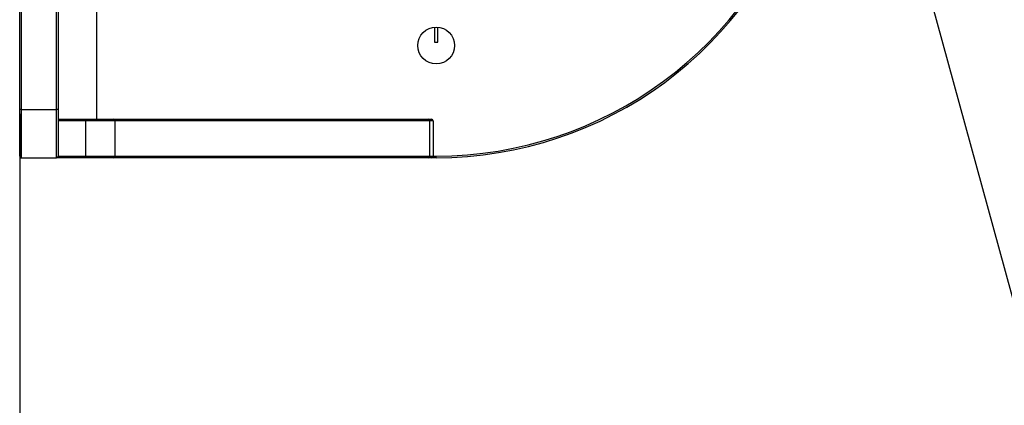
# Paper-space layout 'Wall Base Bracket' of a CAD drawing. Header units: millimetres. Extents: x 2123 to 18395, y 1042 to 15955.
# Tile 25 of 48: x 2878 to 3493, y 12061 to 12302. Entities that reach past the tile are written whole.
import ezdxf

# ---------------------------------------------------------------- set-up
doc = ezdxf.new("R2010")
doc.units = ezdxf.units.MM
doc.layers.add('COMPONENT_GEOMETRY', color=7, linetype='Continuous')
doc.styles.add('SLDTEXTSTYLE1', font='TXT', dxfattribs={"width": 0.75})
doc.dimstyles.new('SLDDIMSTYLE2', dxfattribs={"dimtxt": 100, "dimasz": 6.604, "dimexe": 0, "dimexo": 0.0625, "dimgap": 25, "dimtad": 0, "dimtih": 1, "dimtoh": 1, "dimdec": 0, "dimlfac": 0.5, "dimrnd": 1e-09, "dimzin": 12, "dimdsep": 46, "dimtxsty": 'SLDTEXTSTYLE1', "dimsah": 1, "dimcen": 0.09, "dimadec": 0, "dimazin": 3, "dimtfac": 1, "dimtdec": 3, "dimtofl": 0, "dimtmove": 0, "dimatfit": 3, "dimfxl": 1, "dimfrac": 2, "dimtolj": 1, "dimtzin": 12, "dimarcsym": 0})

# ---------------------------------------------------------------- blocks, each defined once
blk = doc.blocks.new('_D_20')
at = {"layer": 'COMPONENT_GEOMETRY', "color": 7, "ltscale": 2}
for p, q in [((10064.23, 12394.74), (10064.23, 8451.28)), ((2878.37, 12242.92), (2878.37, 8451.28)), ((2878.37, 8457.63), (6323.52, 8457.63)), ((10064.23, 8457.63), (6619.08, 8457.63))]:
    blk.add_line(p, q, dxfattribs=at)
for points in [[(2878.37, 8457.63), (2884.97, 8456.61), (2884.97, 8458.64)], [(10064.23, 8457.63), (10057.62, 8458.64), (10057.62, 8456.61)]]:
    blk.add_solid(points, dxfattribs=at)
at = {"layer": 'COMPONENT_GEOMETRY', "color": 7, "ltscale": 2, "insert": (6323.52, 8507.16), "char_height": 100, "attachment_point": 1, "style": 'SLDTEXTSTYLE1'}
blk.add_mtext('3593', dxfattribs=at)

psp = doc.layouts.new('Wall Base Bracket')

# ---------------------------------------------------------------- linework, layer by layer
at = {"color": 8, "linetype": 'Continuous', "lineweight": 25, "ltscale": 2}
for p, q in [((2926.37, 12671.46), (2926.37, 12239.46)), ((3136.37, 12216.46), (3138.37, 12216.46))]:
    psp.add_line(p, q, dxfattribs=at)
at = {"color": 7, "linetype": 'Continuous', "lineweight": 25, "ltscale": 2}
for p, q in [((2878.37, 12245.46), (2878.37, 12665.46)), ((2879.37, 12665.46), (2879.37, 12245.46)), ((2901.37, 12245.46), (2901.37, 12665.46)), ((2902.37, 12665.46), (2902.37, 12245.46)), ((3137.37, 12296.92), (3137.37, 12287.46)), ((3139.37, 12287.46), (3139.37, 12296.92)), ((3137.37, 12287.46), (3139.37, 12287.46)), ((2879.37, 12245.46), (2878.37, 12245.46)), ((2878.37, 12216.46), (2878.37, 12245.46)), ((2879.37, 12245.46), (2901.37, 12245.46)), ((2879.37, 12245.46), (2879.37, 12215.46)), ((2902.37, 12245.46), (2901.37, 12245.46)), ((2901.37, 12215.46), (2901.37, 12245.46)), ((2902.37, 12245.46), (2902.37, 12216.46)), ((2902.37, 12239.46), (2919.72, 12239.46)), ((2919.72, 12238.46), (2902.37, 12238.46)), ((2919.72, 12239.46), (2936.89, 12239.46)), ((2919.72, 12239.46), (2919.72, 12238.46)), ((2919.72, 12216.46), (2919.72, 12238.46)), ((2937.79, 12238.46), (2919.72, 12238.46)), ((2936.89, 12239.46), (3133.53, 12239.46)), ((2937.79, 12238.46), (2937.79, 12216.46)), ((3134.44, 12238.46), (2937.79, 12238.46)), ((3133.53, 12239.46), (3135.37, 12239.46)), ((3134.44, 12216.46), (3134.44, 12238.46)), ((3136.37, 12238.46), (3134.44, 12238.46)), ((3136.37, 12238.46), (3136.37, 12216.46)), ((2879.37, 12215.46), (2901.37, 12215.46)), ((2902.37, 12215.46), (2901.37, 12215.46)), ((2902.37, 12216.46), (2919.72, 12216.46)), ((2902.37, 12215.46), (2902.37, 12216.46)), ((2919.72, 12215.46), (2902.37, 12215.46)), ((2919.72, 12216.46), (2937.79, 12216.46)), ((2919.72, 12216.46), (2919.72, 12215.46)), ((2936.89, 12215.46), (2919.72, 12215.46)), ((3133.53, 12215.46), (2936.89, 12215.46)), ((2937.79, 12216.46), (3134.44, 12216.46)), ((3135.37, 12215.46), (3133.53, 12215.46)), ((3134.44, 12216.46), (3136.37, 12216.46)), ((3138.37, 12215.46), (3135.37, 12215.46)), ((3138.37, 12215.46), (3138.37, 12216.46))]:
    psp.add_line(p, q, dxfattribs=at)
at = {"color": 7, "linetype": 'Continuous', "lineweight": 25, "ltscale": 2, "flags": 128}
psp.add_lwpolyline([(3427.52, 12384.96), (3450.38, 12301.69), (3536.61, 11987.53), (3622.84, 11673.36), (3687.96, 11436.13), (3753.07, 11198.89), (3839.31, 10884.73), (3925.54, 10570.56), (4084.08, 9992.95)], dxfattribs=at)
at = {"color": 7, "linetype": 'Continuous', "lineweight": 25, "ltscale": 4}
psp.add_circle((3138.37, 12285.46), 11.5, dxfattribs=at)
for centre, radius, start, end in [((3138.37, 12455.46), 240, 270, 342.9174), ((2936.84, 12238.51), 0.955, 357.24531, 86.95024), ((3133.48, 12238.51), 0.955, 357.24427, 86.95081), ((3135.37, 12238.46), 1, 0, 90), ((2879.37, 12216.46), 1, 180, 270), ((2901.37, 12216.46), 1, 270, 0), ((2936.84, 12216.42), 0.955, 273.04978, 2.75551), ((3133.48, 12216.42), 0.955, 273.04921, 2.75655), ((3135.37, 12216.46), 1, 270, 0)]:
    psp.add_arc(centre, radius, start, end, dxfattribs=at)
at = {"color": 8, "linetype": 'Continuous', "lineweight": 25, "ltscale": 4}
psp.add_arc((3138.37, 12455.46), 239, 270, 342.84372, dxfattribs=at)

# ---------------------------------------------------------------- dimensions: what is measured, and where the dimension line sits
at = {"layer": 'COMPONENT_GEOMETRY', "color": 7, "ltscale": 2}
dim = psp.add_linear_dim(base=(10064.23, 8457.63), p1=(2878.37, 12245.46), p2=(10064.23, 12397.28), dimstyle='SLDDIMSTYLE2', dxfattribs=at)
dim.commit()
dim.dimension.update_dxf_attribs({"geometry": '_D_20', "text_midpoint": (6471.3, 8457.63), "dimtype": 160})

doc.saveas('drawing.dxf')
